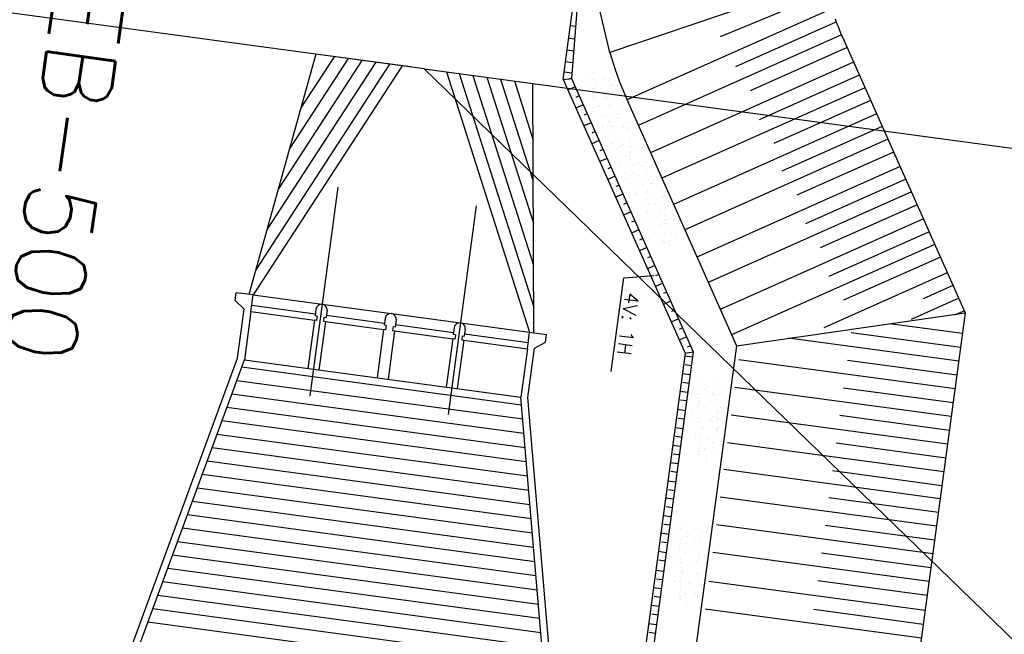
# Model space of a CAD drawing. Extents: x 312047 to 329088, y 8928324 to 8953812.
# Tile 15 of 125: x 319443 to 319514, y 8933763 to 8933807. Entities that reach past the tile are written whole.
import ezdxf
from ezdxf.enums import TextEntityAlignment as Align

# ---------------------------------------------------------------- set-up
doc = ezdxf.new("R2010")
doc.units = 0
doc.header["$LTSCALE"] = 200
doc.header["$MEASUREMENT"] = 0
for name, pattern in [('CENTER2', [1.125, 0.75, -0.125, 0.125, -0.125]), ('TP2', [1.4, 1, -0.2, 0, -0.2]), ('TT3', [0.25, 0.125, -0.125])]:
    doc.linetypes.add(name, pattern=pattern)
doc.layers.get('0').update_dxf_attribs({"linetype": 'CONTINUOUS'})
for name, color, linetype in [('EIX', 1, 'CENTER2'), ('EST', 4, 'CONTINUOUS'), ('ESTAC-GERAL', 2, 'CONTINUOUS'), ('G-TXT2', 7, 'CONTINUOUS'), ('PIS', 2, 'CONTINUOUS'), ('PLA-TX5', 5, 'CONTINUOUS'), ('SIM', 7, 'CONTINUOUS'), ('TALU-CONC1', 254, 'CONTINUOUS'), ('TALUD', 30, 'CONTINUOUS')]:
    doc.layers.add(name, color=color, linetype=linetype)
doc.styles.add('80CL', font='SIMPLEX', dxfattribs={"bigfont": 'SIMP'})
doc.styles.add('SBI', font='simplex.shx', dxfattribs={"bigfont": 'simp.shx'})

# ---------------------------------------------------------------- blocks, each defined once
blk = doc.blocks.new('*X72')
at = {"color": 0}
for p, q in [((42.736, 64.597), (42.736, 64.597)), ((43.157, 64.585), (43.157, 64.585)), ((41.242, 64.237), (41.242, 64.237)), ((41.324, 64.463), (41.324, 64.463)), ((41.478, 64.364), (41.478, 64.364)), ((41.544, 64.468), (41.544, 64.468)), ((41.573, 64.235), (41.573, 64.235)), ((41.608, 64.381), (41.608, 64.381)), ((41.664, 64.285), (41.664, 64.285)), ((41.812, 64.408), (41.812, 64.408)), ((41.897, 64.245), (41.897, 64.245)), ((42.063, 64.528), (42.063, 64.528)), ((42.151, 64.452), (42.151, 64.452)), ((42.219, 64.492), (42.219, 64.492)), ((42.281, 64.47), (42.281, 64.47)), ((42.325, 64.455), (42.325, 64.455)), ((42.371, 64.412), (42.371, 64.412)), ((42.442, 64.286), (42.442, 64.286)), ((42.484, 64.496), (42.484, 64.496)), ((42.536, 64.242), (42.536, 64.242)), ((42.824, 64.541), (42.824, 64.541)), ((42.841, 64.529), (42.841, 64.529)), ((42.873, 64.501), (42.873, 64.501)), ((42.954, 64.558), (42.954, 64.558)), ((43.212, 64.266), (43.212, 64.266)), ((43.221, 64.288), (43.221, 64.288)), ((43.34, 64.433), (43.34, 64.433)), ((43.513, 64.497), (43.513, 64.497)), ((43.62, 64.531), (43.62, 64.531)), ((43.866, 64.274), (43.866, 64.274)), ((43.999, 64.289), (43.999, 64.289)), ((41.381, 63.968), (41.381, 63.968)), ((41.486, 63.901), (41.486, 63.901)), ((41.56, 63.986), (41.56, 63.986)), ((41.619, 64.193), (41.619, 64.193)), ((41.837, 63.994), (41.837, 63.994)), ((42.159, 63.969), (42.159, 63.969)), ((42.235, 64.01), (42.235, 64.01)), ((42.265, 63.902), (42.265, 63.902)), ((42.588, 64.213), (42.588, 64.213)), ((42.715, 63.879), (42.715, 63.879)), ((42.837, 63.985), (42.837, 63.985)), ((42.883, 63.943), (42.883, 63.943)), ((42.889, 64.019), (42.889, 64.019)), ((42.938, 63.971), (42.938, 63.971)), ((43.043, 63.903), (43.043, 63.903)), ((43.055, 63.924), (43.055, 63.924)), ((43.185, 63.941), (43.185, 63.941)), ((43.388, 63.968), (43.388, 63.968)), ((43.529, 64.016), (43.529, 64.016)), ((43.589, 64.205), (43.589, 64.205)), ((43.635, 64.162), (43.635, 64.162)), ((43.716, 63.972), (43.716, 63.972)), ((43.728, 64.013), (43.728, 64.013)), ((43.852, 63.963), (43.852, 63.963)), ((43.858, 64.03), (43.858, 64.03)), ((41.258, 63.755), (41.258, 63.755)), ((41.369, 63.702), (41.369, 63.702)), ((41.709, 63.747), (41.709, 63.747)), ((41.839, 63.764), (41.839, 63.764)), ((41.866, 63.659), (41.866, 63.659)), ((41.913, 63.763), (41.913, 63.763)), ((42.042, 63.791), (42.042, 63.791)), ((42.086, 63.766), (42.086, 63.766)), ((42.132, 63.724), (42.132, 63.724)), ((42.251, 63.529), (42.251, 63.529)), ((42.349, 63.524), (42.349, 63.524)), ((42.382, 63.836), (42.382, 63.836)), ((42.512, 63.853), (42.512, 63.853)), ((42.552, 63.76), (42.552, 63.76)), ((42.644, 63.66), (42.644, 63.66)), ((43.101, 63.744), (43.101, 63.744)), ((43.227, 63.784), (43.227, 63.784)), ((41.575, 63.504), (41.575, 63.504))]:
    blk.add_line(p, q, dxfattribs=at)
blk = doc.blocks.new('*X73')
at = {"color": 0}
for p, q in [((41.142, 92.472), (41.142, 92.472)), ((41.3, 92.636), (41.3, 92.636)), ((41.346, 92.594), (41.346, 92.594)), ((40.329, 92.175), (40.329, 92.175)), ((40.549, 92.416), (40.549, 92.416)), ((40.595, 92.374), (40.595, 92.374)), ((40.63, 92.407), (40.63, 92.407)), ((40.812, 92.175), (40.812, 92.175)), ((40.859, 92.155), (40.859, 92.155)), ((40.983, 92.184), (40.983, 92.184)), ((40.988, 92.133), (40.988, 92.133)), ((41.118, 92.15), (41.118, 92.15)), ((41.306, 92.431), (41.306, 92.431)), ((41.321, 92.177), (41.321, 92.177)), ((41.564, 92.394), (41.564, 92.394)), ((41.623, 92.181), (41.623, 92.181)), ((41.637, 92.156), (41.637, 92.156)), ((41.661, 92.221), (41.661, 92.221)), ((39.787, 91.843), (39.787, 91.843)), ((39.975, 91.999), (39.975, 91.999)), ((40.007, 91.928), (40.007, 91.928)), ((40.061, 91.956), (40.061, 91.956)), ((40.186, 92.086), (40.186, 92.086)), ((40.315, 92.044), (40.315, 92.044)), ((40.445, 92.061), (40.445, 92.061)), ((40.565, 91.844), (40.565, 91.844)), ((40.646, 91.925), (40.646, 91.925)), ((40.648, 92.088), (40.648, 92.088)), ((40.964, 92.087), (40.964, 92.087)), ((41.061, 91.947), (41.061, 91.947)), ((41.107, 91.905), (41.107, 91.905)), ((41.321, 91.949), (41.321, 91.949)), ((41.344, 91.846), (41.344, 91.846)), ((39.368, 91.438), (39.368, 91.438)), ((39.504, 91.526), (39.504, 91.526)), ((39.558, 91.508), (39.558, 91.508)), ((39.604, 91.466), (39.604, 91.466)), ((39.609, 91.458), (39.609, 91.458)), ((39.669, 91.669), (39.669, 91.669)), ((40.022, 91.446), (40.022, 91.446)), ((40.282, 91.527), (40.282, 91.527)), ((40.309, 91.728), (40.309, 91.728)), ((40.345, 91.694), (40.345, 91.694)), ((40.355, 91.685), (40.355, 91.685)), ((40.388, 91.46), (40.388, 91.46)), ((40.545, 91.427), (40.545, 91.427)), ((40.573, 91.486), (40.573, 91.486)), ((40.662, 91.443), (40.662, 91.443)), ((40.676, 91.444), (40.676, 91.444)), ((40.879, 91.471), (40.879, 91.471)), ((40.999, 91.702), (40.999, 91.702)), ((41.325, 91.705), (41.325, 91.705)), ((38.86, 91.205), (38.86, 91.205)), ((39.046, 91.191), (39.046, 91.191)), ((39.2, 91.25), (39.2, 91.25)), ((39.21, 91.215), (39.21, 91.215)), ((39.33, 91.267), (39.33, 91.267)), ((39.533, 91.294), (39.533, 91.294)), ((39.685, 91.188), (39.685, 91.188)), ((39.821, 91.267), (39.821, 91.267)), ((39.873, 91.339), (39.873, 91.339)), ((39.989, 91.217), (39.989, 91.217)), ((40.003, 91.356), (40.003, 91.356)), ((40.206, 91.382), (40.206, 91.382)), ((40.36, 91.212), (40.36, 91.212)), ((38.318, 90.828), (38.318, 90.828)), ((38.407, 90.701), (38.407, 90.701)), ((38.709, 90.932), (38.709, 90.932)), ((38.927, 90.898), (38.927, 90.898)), ((39.033, 90.831), (39.033, 90.831)), ((39.061, 90.709), (39.061, 90.709)), ((39.07, 91.047), (39.07, 91.047)), ((39.319, 90.819), (39.319, 90.819)), ((39.365, 90.777), (39.365, 90.777)), ((39.384, 90.956), (39.384, 90.956)), ((39.701, 90.706), (39.701, 90.706)), ((39.706, 90.9), (39.706, 90.9)), ((39.811, 90.832), (39.811, 90.832)), ((40.038, 90.965), (40.038, 90.965)), ((40.07, 91.039), (40.07, 91.039)), ((40.116, 90.996), (40.116, 90.996)), ((37.541, 90.384), (37.541, 90.384)), ((37.745, 90.411), (37.745, 90.411)), ((37.816, 90.38), (37.816, 90.38)), ((38.084, 90.456), (38.084, 90.456)), ((38.085, 90.453), (38.085, 90.453)), ((38.214, 90.473), (38.214, 90.473)), ((38.418, 90.5), (38.418, 90.5)), ((38.567, 90.6), (38.567, 90.6)), ((38.613, 90.558), (38.613, 90.558)), ((38.634, 90.588), (38.634, 90.588)), ((38.724, 90.45), (38.724, 90.45)), ((38.757, 90.544), (38.757, 90.544)), ((38.831, 90.358), (38.831, 90.358)), ((38.887, 90.562), (38.887, 90.562)), ((39.091, 90.588), (39.091, 90.588)), ((39.4, 90.475), (39.4, 90.475)), ((39.412, 90.589), (39.412, 90.589)), ((39.43, 90.633), (39.43, 90.633)), ((39.56, 90.65), (39.56, 90.65)), ((39.582, 90.578), (39.582, 90.578)), ((37.11, 90.119), (37.11, 90.119)), ((37.572, 90.269), (37.572, 90.269)), ((37.677, 90.202), (37.677, 90.202)), ((37.748, 90.195), (37.748, 90.195)), ((37.862, 90.338), (37.862, 90.338)), ((38.079, 90.139), (38.079, 90.139)), ((38.35, 90.271), (38.35, 90.271)), ((38.423, 90.219), (38.423, 90.219)), ((38.456, 90.204), (38.456, 90.204)), ((39.077, 90.227), (39.077, 90.227)), ((39.129, 90.272), (39.129, 90.272)), ((36.469, 89.708), (36.469, 89.708)), ((36.576, 89.7), (36.576, 89.7)), ((36.771, 89.939), (36.771, 89.939)), ((36.969, 89.662), (36.969, 89.662)), ((36.995, 89.642), (36.995, 89.642)), ((37.099, 89.679), (37.099, 89.679)), ((37.124, 89.716), (37.124, 89.716)), ((37.278, 89.959), (37.278, 89.959)), ((37.302, 89.706), (37.302, 89.706)), ((37.328, 89.919), (37.328, 89.919)), ((37.446, 89.963), (37.446, 89.963)), ((37.577, 89.691), (37.577, 89.691)), ((37.623, 89.649), (37.623, 89.649)), ((37.642, 89.75), (37.642, 89.75)), ((37.763, 89.713), (37.763, 89.713)), ((37.772, 89.767), (37.772, 89.767)), ((37.774, 89.643), (37.774, 89.643)), ((37.975, 89.794), (37.975, 89.794)), ((38.057, 89.96), (38.057, 89.96)), ((38.101, 89.972), (38.101, 89.972)), ((38.315, 89.839), (38.315, 89.839)), ((38.328, 89.911), (38.328, 89.911)), ((38.374, 89.869), (38.374, 89.869)), ((38.445, 89.856), (38.445, 89.856)), ((36.147, 89.46), (36.147, 89.46)), ((36.296, 89.573), (36.296, 89.573)), ((36.322, 89.573), (36.322, 89.573)), ((36.426, 89.59), (36.426, 89.59)), ((36.629, 89.617), (36.629, 89.617)), ((36.702, 89.332), (36.702, 89.332)), ((36.787, 89.457), (36.787, 89.457)), ((36.825, 89.472), (36.825, 89.472)), ((36.871, 89.43), (36.871, 89.43)), ((37.101, 89.575), (37.101, 89.575)), ((37.462, 89.482), (37.462, 89.482)), ((37.48, 89.333), (37.48, 89.333)), ((37.84, 89.45), (37.84, 89.45)), ((37.879, 89.576), (37.879, 89.576)), ((36.073, 89.253), (36.073, 89.253)), ((36.12, 89.21), (36.12, 89.21)), ((36.163, 88.979), (36.163, 88.979)), ((36.337, 89.011), (36.337, 89.011)), ((36.419, 89.014), (36.419, 89.014)), ((36.485, 89.226), (36.485, 89.226)), ((36.524, 88.947), (36.524, 88.947)), ((36.526, 88.956), (36.526, 88.956)), ((36.657, 88.973), (36.657, 88.973)), ((36.802, 88.976), (36.802, 88.976)), ((36.86, 89), (36.86, 89)), ((37.089, 89.23), (37.089, 89.23)), ((37.14, 89.234), (37.14, 89.234)), ((37.199, 89.045), (37.199, 89.045)), ((35.984, 88.885), (35.984, 88.885)), ((36.125, 88.704), (36.125, 88.704)), ((36.187, 88.911), (36.187, 88.911)), ((36.501, 88.744), (36.501, 88.744)), ((36.586, 88.783), (36.586, 88.783))]:
    blk.add_line(p, q, dxfattribs=at)
blk = doc.blocks.new('*X71')
at = {"color": 0}
for p, q in [((31.556, 68.655), (31.556, 68.655)), ((31.687, 68.651), (31.687, 68.651)), ((31.713, 68.73), (31.713, 68.73)), ((31.93, 68.531), (31.93, 68.531)), ((31.689, 68.253), (31.689, 68.253)), ((31.892, 68.28), (31.892, 68.28)), ((31.909, 68.432), (31.909, 68.432)), ((32.179, 68.303), (32.179, 68.303)), ((32.182, 68.336), (32.182, 68.336)), ((32.225, 68.261), (32.225, 68.261)), ((32.232, 68.325), (32.232, 68.325)), ((32.247, 68.198), (32.247, 68.198)), ((32.288, 68.269), (32.288, 68.269)), ((32.362, 68.342), (32.362, 68.342)), ((31.691, 67.842), (31.691, 67.842)), ((31.889, 68.025), (31.889, 68.025)), ((31.925, 67.95), (31.925, 67.95)), ((32.443, 68.062), (32.443, 68.062)), ((32.565, 67.947), (32.565, 67.947)), ((32.667, 68.027), (32.667, 68.027)), ((32.692, 67.834), (32.692, 67.834)), ((32.738, 67.791), (32.738, 67.791)), ((33.135, 67.797), (33.135, 67.797)), ((31.711, 67.641), (31.711, 67.641)), ((31.789, 67.619), (31.789, 67.619)), ((31.919, 67.636), (31.919, 67.636)), ((31.94, 67.614), (31.94, 67.614)), ((31.941, 67.469), (31.941, 67.469)), ((31.986, 67.572), (31.986, 67.572)), ((32.123, 67.663), (32.123, 67.663)), ((32.263, 67.716), (32.263, 67.716)), ((32.384, 67.71), (32.384, 67.71)), ((32.462, 67.708), (32.462, 67.708)), ((32.489, 67.643), (32.489, 67.643)), ((32.58, 67.466), (32.58, 67.466)), ((32.592, 67.725), (32.592, 67.725)), ((32.796, 67.752), (32.796, 67.752)), ((32.918, 67.724), (32.918, 67.724)), ((32.955, 67.592), (32.955, 67.592)), ((33.163, 67.711), (33.163, 67.711)), ((33.256, 67.49), (33.256, 67.49)), ((33.268, 67.644), (33.268, 67.644)), ((32.09, 67.399), (32.09, 67.399)), ((32.204, 67.373), (32.204, 67.373)), ((32.279, 67.234), (32.279, 67.234)), ((32.452, 67.145), (32.452, 67.145)), ((32.499, 67.102), (32.499, 67.102)), ((32.586, 67.084), (32.586, 67.084)), ((32.693, 67.091), (32.693, 67.091)), ((32.823, 67.108), (32.823, 67.108)), ((32.869, 67.401), (32.869, 67.401)), ((32.933, 67.243), (32.933, 67.243)), ((33.026, 67.135), (33.026, 67.135)), ((33.204, 67.364), (33.204, 67.364)), ((33.25, 67.322), (33.25, 67.322)), ((33.364, 67.085), (33.364, 67.085)), ((33.366, 67.18), (33.366, 67.18)), ((33.468, 67.122), (33.468, 67.122)), ((33.496, 67.197), (33.496, 67.197)), ((32.353, 67.046), (32.353, 67.046)), ((32.596, 66.984), (32.596, 66.984)), ((32.691, 67.017), (32.691, 67.017)), ((32.716, 66.903), (32.716, 66.903)), ((32.949, 66.761), (32.949, 66.761)), ((33.071, 66.775), (33.071, 66.775)), ((33.271, 67.008), (33.271, 67.008)), ((33.47, 67.018), (33.47, 67.018)), ((37.286, 64.587), (37.286, 64.587)), ((38.065, 64.588), (38.065, 64.588)), ((38.556, 64.626), (38.556, 64.626)), ((38.582, 64.664), (38.582, 64.664)), ((38.686, 64.644), (38.686, 64.644)), ((38.843, 64.59), (38.843, 64.59)), ((36.542, 64.305), (36.542, 64.305)), ((36.667, 64.378), (36.667, 64.378)), ((36.87, 64.405), (36.87, 64.405)), ((36.966, 64.412), (36.966, 64.412)), ((36.993, 64.276), (36.993, 64.276)), ((37.21, 64.449), (37.21, 64.449)), ((37.294, 64.525), (37.294, 64.525)), ((37.34, 64.466), (37.34, 64.466)), ((37.392, 64.52), (37.392, 64.52)), ((37.542, 64.297), (37.542, 64.297)), ((37.543, 64.493), (37.543, 64.493)), ((37.588, 64.254), (37.588, 64.254)), ((37.606, 64.409), (37.606, 64.409)), ((37.771, 64.278), (37.771, 64.278)), ((37.883, 64.538), (37.883, 64.538)), ((38.013, 64.555), (38.013, 64.555)), ((38.17, 64.521), (38.17, 64.521)), ((38.216, 64.582), (38.216, 64.582)), ((38.281, 64.433), (38.281, 64.433)), ((38.294, 64.516), (38.294, 64.516)), ((38.34, 64.474), (38.34, 64.474)), ((38.55, 64.279), (38.55, 64.279)), ((38.557, 64.275), (38.557, 64.275)), ((38.935, 64.441), (38.935, 64.441)), ((38.949, 64.522), (38.949, 64.522)), ((39.328, 64.281), (39.328, 64.281)), ((36.629, 64.153), (36.629, 64.153)), ((36.71, 63.959), (36.71, 63.959)), ((36.791, 64.077), (36.791, 64.077)), ((36.815, 63.892), (36.815, 63.892)), ((36.837, 64.035), (36.837, 64.035)), ((36.982, 63.93), (36.982, 63.93)), ((37.304, 64.177), (37.304, 64.177)), ((37.488, 63.961), (37.488, 63.961)), ((37.594, 63.894), (37.594, 63.894)), ((37.621, 63.927), (37.621, 63.927)), ((37.806, 64.055), (37.806, 64.055)), ((37.958, 64.186), (37.958, 64.186)), ((38.113, 63.921), (38.113, 63.921)), ((38.244, 63.938), (38.244, 63.938)), ((38.267, 63.962), (38.267, 63.962)), ((38.297, 63.951), (38.297, 63.951)), ((38.372, 63.895), (38.372, 63.895)), ((38.447, 63.965), (38.447, 63.965)), ((38.598, 64.183), (38.598, 64.183)), ((38.786, 64.01), (38.786, 64.01)), ((38.806, 64.047), (38.806, 64.047)), ((38.852, 64.004), (38.852, 64.004)), ((38.917, 64.027), (38.917, 64.027)), ((38.951, 63.96), (38.951, 63.96)), ((39.045, 63.964), (39.045, 63.964)), ((39.12, 64.053), (39.12, 64.053)), ((39.273, 64.207), (39.273, 64.207)), ((36.645, 63.671), (36.645, 63.671)), ((36.768, 63.744), (36.768, 63.744)), ((36.898, 63.761), (36.898, 63.761)), ((37.054, 63.836), (37.054, 63.836)), ((37.101, 63.788), (37.101, 63.788)), ((37.195, 63.65), (37.195, 63.65)), ((37.303, 63.608), (37.303, 63.608)), ((37.32, 63.696), (37.32, 63.696)), ((37.349, 63.566), (37.349, 63.566)), ((37.441, 63.832), (37.441, 63.832)), ((37.571, 63.849), (37.571, 63.849)), ((37.774, 63.876), (37.774, 63.876)), ((37.973, 63.652), (37.973, 63.652)), ((37.974, 63.704), (37.974, 63.704)), ((38.055, 63.827), (38.055, 63.827)), ((38.101, 63.785), (38.101, 63.785))]:
    blk.add_line(p, q, dxfattribs=at)

msp = doc.modelspace()

# ---------------------------------------------------------------- linework, layer by layer
at = {"layer": 'EIX', "linetype": 'TP2'}
for p, q in [((319466.134, 8933795.361), (319464.12, 8933780.415)), ((319476.045, 8933794.026), (319474.031, 8933779.079))]:
    msp.add_line(p, q, dxfattribs=at)
at = {"layer": 'EST', "color": 7, "linetype": 'TT3'}
for p, q in [((319459.888, 8933786.451), (319459.421, 8933782.982)), ((319464.447, 8933785.837), (319463.98, 8933782.368)), ((319465.24, 8933785.73), (319464.772, 8933782.261)), ((319469.402, 8933785.169), (319468.935, 8933781.7)), ((319470.195, 8933785.062), (319469.728, 8933781.593)), ((319474.357, 8933784.501), (319473.89, 8933781.033)), ((319475.15, 8933784.394), (319474.683, 8933780.926)), ((319479.709, 8933783.78), (319479.242, 8933780.311))]:
    msp.add_line(p, q, dxfattribs=at)
at = {"layer": 'EST', "color": 2, "linetype": 'Continuous'}
for p, q in [((319464.554, 8933786.629), (319464.487, 8933786.134)), ((319465.347, 8933786.523), (319465.28, 8933786.027)), ((319464.636, 8933786.114), (319464.596, 8933785.817)), ((319465.131, 8933786.047), (319465.091, 8933785.75)), ((319469.509, 8933785.962), (319469.442, 8933785.466)), ((319470.302, 8933785.855), (319470.235, 8933785.359)), ((319469.591, 8933785.446), (319469.551, 8933785.149)), ((319470.087, 8933785.379), (319470.046, 8933785.082)), ((319474.464, 8933785.294), (319474.398, 8933784.799)), ((319475.257, 8933785.187), (319475.19, 8933784.692)), ((319474.546, 8933784.779), (319474.506, 8933784.481)), ((319475.042, 8933784.712), (319475.002, 8933784.414))]:
    msp.add_line(p, q, dxfattribs=at)
at = {"layer": 'ESTAC-GERAL'}
for p, q in [((319472.323, 8933803.846), (318981.555, 8933869.976)), ((319790.065, 8933495.751), (319472.323, 8933803.846))]:
    msp.add_line(p, q, dxfattribs=at)
at = {"layer": 'G-TXT2'}
for p, q in [((319471.332, 8933803.98), (319464.553, 8933804.893)), ((319472.323, 8933803.846), (319557.99, 8933792.257)), ((319485.714, 8933782.153), (319486.619, 8933788.868)), ((319486.619, 8933788.868), (319488.786, 8933789.041)), ((319459.235, 8933782.477), (319479.287, 8933779.776)), ((319458.881, 8933781.516), (319479.374, 8933778.755)), ((319458.528, 8933780.555), (319479.461, 8933777.734)), ((319458.174, 8933779.593), (319479.547, 8933776.713)), ((319457.82, 8933778.632), (319479.634, 8933775.693)), ((319457.466, 8933777.671), (319479.721, 8933774.672)), ((319457.112, 8933776.709), (319479.807, 8933773.651)), ((319456.759, 8933775.748), (319479.894, 8933772.63)), ((319456.405, 8933774.787), (319479.981, 8933771.61)), ((319456.051, 8933773.825), (319480.067, 8933770.589)), ((319455.697, 8933772.864), (319480.154, 8933769.568)), ((319455.344, 8933771.902), (319480.241, 8933768.548)), ((319454.99, 8933770.941), (319480.328, 8933767.527)), ((319454.636, 8933769.98), (319480.414, 8933766.506)), ((319454.282, 8933769.018), (319480.501, 8933765.485)), ((319453.929, 8933768.057), (319480.588, 8933764.465)), ((319453.575, 8933767.096), (319480.674, 8933763.444)), ((319453.221, 8933766.134), (319480.761, 8933762.423)), ((319452.867, 8933765.173), (319480.848, 8933761.403)), ((319452.513, 8933764.211), (319480.934, 8933760.382))]:
    msp.add_line(p, q, dxfattribs=at)
at = {"layer": 'PIS'}
for p, q in [((319464.553, 8933804.893), (319459.746, 8933787.681)), ((319470.737, 8933804.06), (319460.048, 8933787.64)), ((319473.908, 8933803.633), (319479.869, 8933784.969)), ((319480.171, 8933784.929), (319480.093, 8933802.799)), ((319458.765, 8933787.245), (319458.84, 8933787.803)), ((319460.048, 8933787.64), (319458.84, 8933787.803)), ((319459.408, 8933786.63), (319458.765, 8933787.245)), ((319459.888, 8933786.451), (319460.048, 8933787.64)), ((319458.933, 8933783.103), (319459.408, 8933786.63)), ((319479.709, 8933783.78), (319479.869, 8933784.969)), ((319479.869, 8933784.969), (319481.078, 8933784.807)), ((319480.22, 8933783.826), (319481.002, 8933784.248)), ((319481.002, 8933784.248), (319481.078, 8933784.807)), ((319479.745, 8933780.299), (319480.22, 8933783.826))]:
    msp.add_line(p, q, dxfattribs=at)
at = {"layer": 'PIS', "color": 2}
for p, q in [((319450.973, 8933761.473), (319458.933, 8933783.103)), ((319451.461, 8933761.352), (319459.421, 8933782.982)), ((319481.192, 8933757.345), (319479.242, 8933780.311)), ((319481.695, 8933757.333), (319479.745, 8933780.299))]:
    msp.add_line(p, q, dxfattribs=at)
at = {"layer": 'SIM'}
for p, q in [((319460.048, 8933787.64), (319465.004, 8933786.972)), ((319465.004, 8933786.972), (319469.959, 8933786.305)), ((319459.95, 8933786.91), (319464.509, 8933786.295)), ((319469.959, 8933786.305), (319474.914, 8933785.637)), ((319465.302, 8933786.189), (319469.464, 8933785.628)), ((319474.914, 8933785.637), (319479.869, 8933784.969)), ((319470.257, 8933785.521), (319474.419, 8933784.96)), ((319475.212, 8933784.853), (319479.771, 8933784.239))]:
    msp.add_line(p, q, dxfattribs=at)
at = {"layer": 'SIM', "color": 2}
for p, q in [((319465.004, 8933786.972), (319465.004, 8933786.972)), ((319459.888, 8933786.451), (319464.447, 8933785.837)), ((319464.596, 8933785.817), (319464.447, 8933785.837)), ((319464.636, 8933786.114), (319464.487, 8933786.134)), ((319465.091, 8933785.75), (319465.24, 8933785.73)), ((319465.131, 8933786.047), (319465.28, 8933786.027)), ((319465.24, 8933785.73), (319469.402, 8933785.169)), ((319474.914, 8933785.637), (319474.914, 8933785.637)), ((319469.551, 8933785.149), (319469.402, 8933785.169)), ((319469.591, 8933785.446), (319469.442, 8933785.466)), ((319470.046, 8933785.082), (319470.195, 8933785.062)), ((319470.087, 8933785.379), (319470.235, 8933785.359)), ((319470.195, 8933785.062), (319474.357, 8933784.501)), ((319474.506, 8933784.481), (319474.357, 8933784.501)), ((319474.546, 8933784.779), (319474.398, 8933784.799)), ((319475.002, 8933784.414), (319475.15, 8933784.394)), ((319475.042, 8933784.712), (319475.19, 8933784.692)), ((319475.15, 8933784.394), (319479.709, 8933783.78)), ((319459.421, 8933782.982), (319469.331, 8933781.647)), ((319469.331, 8933781.647), (319479.242, 8933780.311))]:
    msp.add_line(p, q, dxfattribs=at)
for centre, start, end in [((319464.95, 8933786.576), 82.32577, 172.32577), ((319464.95, 8933786.576), 352.32577, 82.32577), ((319469.906, 8933785.908), 82.32577, 172.32577), ((319469.906, 8933785.908), 352.32577, 82.32577), ((319474.861, 8933785.241), 82.32577, 172.32577), ((319474.861, 8933785.241), 352.32577, 82.32577)]:
    msp.add_arc(centre, 0.4, start, end, dxfattribs=at)
at = {"layer": 'TALU-CONC1'}
for p, q in [((319465.866, 8933804.716), (319463.48, 8933801.051)), ((319469.83, 8933804.182), (319460.241, 8933789.451)), ((319468.839, 8933804.316), (319461.05, 8933792.351)), ((319467.848, 8933804.449), (319461.86, 8933795.251)), ((319466.857, 8933804.583), (319462.67, 8933798.151)), ((319474.815, 8933803.51), (319480.163, 8933786.766)), ((319475.806, 8933803.377), (319480.15, 8933789.777)), ((319476.797, 8933803.243), (319480.137, 8933792.788)), ((319477.788, 8933803.11), (319480.123, 8933795.799)), ((319478.779, 8933802.976), (319480.11, 8933798.81))]:
    msp.add_line(p, q, dxfattribs=at)
at = {"layer": 'TALUD', "color": 1}
for p, q in [((319482.279, 8933803.073), (319486.977, 8933837.939)), ((319483.658, 8933813.31), (319482.871, 8933803.158)), ((319485.623, 8933805.014), (319484.317, 8933810.527)), ((319500.869, 8933810.172), (319485.623, 8933805.014)), ((319501.138, 8933809.278), (319493.523, 8933806.128)), ((319501.405, 8933808.107), (319486.842, 8933801.618)), ((319483.159, 8933806.876), (319482.798, 8933806.925)), ((319501.812, 8933807.194), (319494.626, 8933803.992)), ((319483.089, 8933805.962), (319482.675, 8933806.018)), ((319502.219, 8933806.28), (319487.656, 8933799.792)), ((319502.626, 8933805.367), (319495.691, 8933802.277)), ((319502.411, 8933805.85), (319511.099, 8933786.351)), ((319483.022, 8933805.11), (319482.561, 8933805.172)), ((319482.958, 8933804.283), (319482.451, 8933804.352)), ((319503.095, 8933804.316), (319488.531, 8933797.827)), ((319482.901, 8933803.542), (319482.352, 8933803.616)), ((319482.86, 8933803.184), (319482.623, 8933803.078)), ((319503.502, 8933803.403), (319496.316, 8933800.201)), ((319482.279, 8933803.073), (319482.871, 8933803.158)), ((319482.279, 8933803.073), (319491.014, 8933783.468)), ((319483.145, 8933802.545), (319482.619, 8933802.31)), ((319482.871, 8933803.158), (319491.606, 8933783.553)), ((319503.909, 8933802.489), (319489.345, 8933796)), ((319483.43, 8933801.905), (319483.193, 8933801.8)), ((319483.714, 8933801.266), (319483.188, 8933801.031)), ((319486.95, 8933801.375), (319494.693, 8933783.996)), ((319504.316, 8933801.576), (319497.38, 8933798.485)), ((319483.999, 8933800.626), (319483.763, 8933800.521)), ((319504.741, 8933800.621), (319490.177, 8933794.132)), ((319484.284, 8933799.987), (319483.758, 8933799.753)), ((319505.148, 8933799.708), (319497.962, 8933796.506)), ((319484.569, 8933799.348), (319484.332, 8933799.242)), ((319484.854, 8933798.708), (319484.328, 8933798.474)), ((319505.555, 8933798.794), (319490.991, 8933792.305)), ((319485.139, 8933798.069), (319484.902, 8933797.963)), ((319505.962, 8933797.881), (319499.026, 8933794.79)), ((319485.424, 8933797.429), (319484.898, 8933797.195)), ((319506.423, 8933796.846), (319491.859, 8933790.357)), ((319485.994, 8933796.15), (319485.467, 8933795.916)), ((319485.709, 8933796.79), (319485.472, 8933796.684)), ((319486.278, 8933795.511), (319486.042, 8933795.406)), ((319506.83, 8933795.933), (319499.644, 8933792.731)), ((319486.563, 8933794.872), (319486.037, 8933794.637)), ((319507.237, 8933795.019), (319492.673, 8933788.53)), ((319486.848, 8933794.232), (319486.611, 8933794.127)), ((319507.644, 8933794.106), (319500.708, 8933791.015)), ((319487.133, 8933793.593), (319486.607, 8933793.358)), ((319487.418, 8933792.953), (319487.181, 8933792.848)), ((319508.097, 8933793.087), (319493.534, 8933786.599)), ((319487.703, 8933792.314), (319487.177, 8933792.08)), ((319508.504, 8933792.174), (319501.318, 8933788.972)), ((319487.988, 8933791.675), (319487.751, 8933791.569)), ((319508.911, 8933791.26), (319494.348, 8933784.772)), ((319488.273, 8933791.035), (319487.746, 8933790.801)), ((319488.557, 8933790.396), (319488.321, 8933790.29)), ((319509.318, 8933790.347), (319502.383, 8933787.257)), ((319488.842, 8933789.756), (319488.316, 8933789.522)), ((319489.127, 8933789.117), (319488.89, 8933789.011)), ((319509.813, 8933789.237), (319500.964, 8933785.294)), ((319489.412, 8933788.478), (319488.886, 8933788.243)), ((319489.697, 8933787.838), (319489.46, 8933787.733)), ((319510.22, 8933788.323), (319508.081, 8933787.37)), ((319489.982, 8933787.199), (319489.456, 8933786.964)), ((319510.627, 8933787.41), (319507.211, 8933785.888)), ((319490.267, 8933786.559), (319490.03, 8933786.454)), ((319494.693, 8933783.996), (319511.099, 8933786.351)), ((319511.099, 8933786.351), (319500.144, 8933705.056)), ((319511.034, 8933786.496), (319510.335, 8933786.185)), ((319490.552, 8933785.92), (319490.026, 8933785.686)), ((319510.899, 8933784.868), (319505.673, 8933785.572)), ((319490.837, 8933785.281), (319490.6, 8933785.175)), ((319510.765, 8933783.877), (319502.916, 8933784.935)), ((319491.121, 8933784.641), (319490.595, 8933784.407)), ((319510.632, 8933782.886), (319498.422, 8933784.531)), ((319491.014, 8933783.468), (319483.673, 8933728.991)), ((319491.606, 8933783.553), (319484.167, 8933728.343)), ((319494.693, 8933783.996), (319486.472, 8933722.987)), ((319491.014, 8933783.468), (319491.606, 8933783.553)), ((319491.014, 8933783.468), (319491.014, 8933783.468)), ((319491.406, 8933784.002), (319491.169, 8933783.896)), ((319491.555, 8933783.172), (319490.984, 8933783.249)), ((319510.365, 8933780.904), (319494.86, 8933782.993)), ((319510.498, 8933781.895), (319502.648, 8933782.953)), ((319491.473, 8933782.564), (319491.027, 8933782.624)), ((319491.385, 8933781.913), (319490.815, 8933781.99)), ((319491.303, 8933781.305), (319490.858, 8933781.366)), ((319491.216, 8933780.654), (319490.645, 8933780.731)), ((319510.098, 8933778.922), (319494.593, 8933781.011)), ((319510.231, 8933779.913), (319502.381, 8933780.971)), ((319491.134, 8933780.047), (319490.688, 8933780.107)), ((319491.039, 8933779.342), (319490.468, 8933779.419)), ((319490.957, 8933778.734), (319490.511, 8933778.794)), ((319509.83, 8933776.94), (319494.326, 8933779.029)), ((319509.964, 8933777.931), (319502.114, 8933778.989)), ((319490.864, 8933778.042), (319490.293, 8933778.119)), ((319490.782, 8933777.435), (319490.336, 8933777.495)), ((319490.694, 8933776.783), (319490.123, 8933776.86)), ((319509.563, 8933774.958), (319494.059, 8933777.047)), ((319509.697, 8933775.949), (319501.847, 8933777.007)), ((319490.612, 8933776.176), (319490.166, 8933776.236)), ((319490.525, 8933775.525), (319489.954, 8933775.602)), ((319490.443, 8933774.917), (319489.997, 8933774.977)), ((319509.305, 8933773.04), (319493.8, 8933775.129)), ((319509.43, 8933773.967), (319501.58, 8933775.025)), ((319490.348, 8933774.212), (319489.777, 8933774.289)), ((319490.266, 8933773.605), (319489.82, 8933773.665)), ((319490.184, 8933772.998), (319489.613, 8933773.075)), ((319509.038, 8933771.058), (319493.533, 8933773.147)), ((319509.171, 8933772.049), (319501.322, 8933773.107)), ((319490.102, 8933772.39), (319489.656, 8933772.45)), ((319490.014, 8933771.739), (319489.444, 8933771.816)), ((319489.933, 8933771.132), (319489.487, 8933771.192)), ((319508.771, 8933769.076), (319493.266, 8933771.165)), ((319508.904, 8933770.067), (319501.055, 8933771.124)), ((319489.845, 8933770.481), (319489.274, 8933770.558)), ((319489.763, 8933769.873), (319489.317, 8933769.933)), ((319489.668, 8933769.168), (319489.097, 8933769.245)), ((319489.586, 8933768.561), (319489.14, 8933768.621)), ((319508.504, 8933767.094), (319492.999, 8933769.183)), ((319508.637, 8933768.085), (319500.787, 8933769.142)), ((319489.487, 8933767.826), (319488.916, 8933767.903)), ((319489.405, 8933767.218), (319488.959, 8933767.278)), ((319489.318, 8933766.567), (319488.747, 8933766.644)), ((319508.225, 8933765.022), (319492.72, 8933767.111)), ((319508.37, 8933766.103), (319500.52, 8933767.16)), ((319489.236, 8933765.959), (319488.79, 8933766.019)), ((319489.148, 8933765.308), (319488.577, 8933765.385)), ((319507.957, 8933763.04), (319492.453, 8933765.129)), ((319508.091, 8933764.031), (319500.241, 8933765.089)), ((319489.066, 8933764.701), (319488.62, 8933764.761)), ((319488.971, 8933763.996), (319488.4, 8933764.073)), ((319488.889, 8933763.388), (319488.443, 8933763.448))]:
    msp.add_line(p, q, dxfattribs=at)
for points in [[(319501.766, 8933807.426), (319501.83, 8933807.258), (319501.9, 8933807.081), (319501.978, 8933806.888), (319502.066, 8933806.673), (319502.166, 8933806.433), (319502.28, 8933806.16), (319502.411, 8933805.85)], [(319485.623, 8933805.014), (319485.971, 8933803.866), (319486.322, 8933802.917), (319486.95, 8933801.375)]]:
    msp.add_lwpolyline(points, dxfattribs=at)

# ---------------------------------------------------------------- block references
at = {"layer": 'TALUD', "color": 254, "xscale": 1.999999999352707, "yscale": 2, "zscale": 2, "rotation": 262.3257721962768}
for name, p in [('*X71', (319317.889, 8933898.58)), ('*X73', (319317.889, 8933898.58)), ('*X72', (319376.86, 8933880.206)), ('*X72', (319375.46, 8933869.814))]:
    msp.add_blockref(name, p, dxfattribs=at)

# ---------------------------------------------------------------- texts
at = {"layer": 'G-TXT2', "style": '80CL'}
msp.add_text('4V: 1H', height=1, rotation=262.32577, dxfattribs=at).set_placement((319486.737, 8933787.875))
at = {"layer": 'PLA-TX5', "style": 'SBI'}
msp.add_text('  EB-500', height=5, rotation=262.0295, dxfattribs=at).set_placement((319449.349, 8933816.408), align=Align.MIDDLE_LEFT)

doc.saveas('drawing.dxf')
